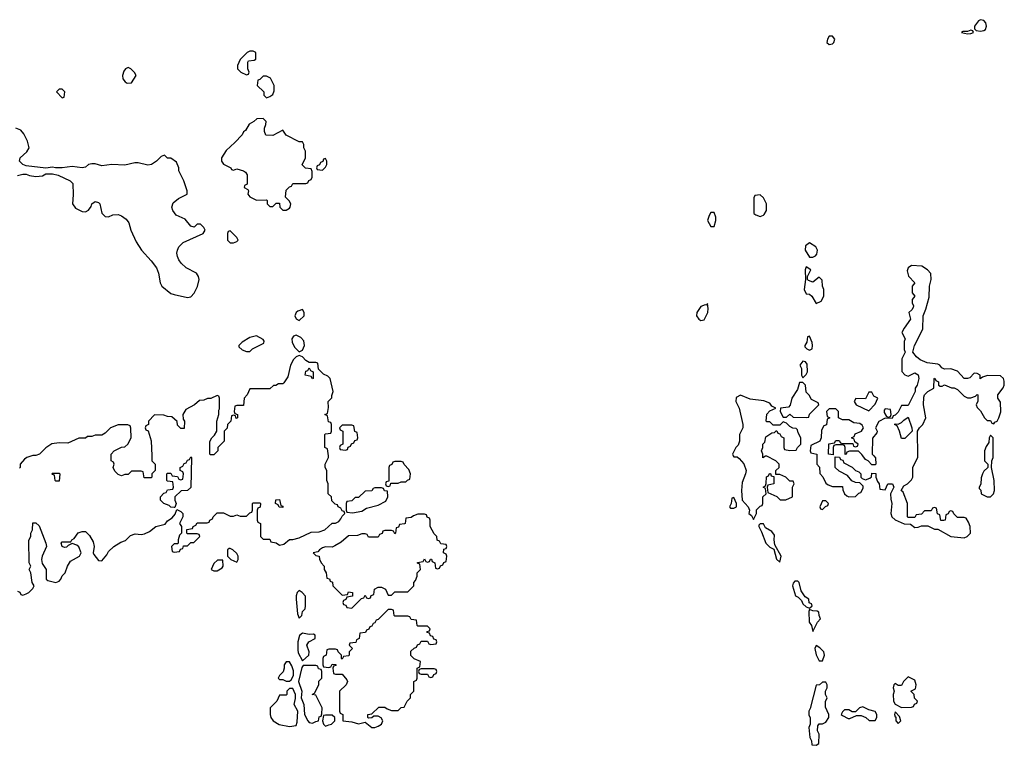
# Model space of a CAD drawing. Header units: inches. Extents: x 2106670 to 2322961, y 36024 to 224899.
# Tile 35 of 256: x 2152731 to 2158714, y 118242 to 122649. Entities that reach past the tile are written whole.
import ezdxf

# ---------------------------------------------------------------- set-up
doc = ezdxf.new("R2010")
doc.units = ezdxf.units.IN
doc.header["$MEASUREMENT"] = 0
doc.layers.add('C1151', color=7, linetype='Continuous')
doc.layers.add('C1152', color=7, linetype='Continuous')

msp = doc.modelspace()

# ---------------------------------------------------------------- linework, layer by layer
at = {"layer": 'C1151', "color": 5, "elevation": 60}
for points in [[(2152718, 119178), (2152732.7, 119172.7), (2152738, 119158), (2152750, 119154), (2152770, 119162), (2152786, 119170), (2152810, 119194), (2152818, 119210), (2152806, 119230), (2152798, 119290), (2152788, 119310), (2152798, 119330), (2152788, 119350), (2152787.3, 119487.3), (2152798, 119510), (2152798, 119530), (2152808, 119550), (2152810, 119594), (2152830, 119594), (2152850, 119574), (2152890.7, 119470), (2152893, 119450), (2152866.8, 119390), (2152862.8, 119370), (2152866.8, 119346.8), (2152891.3, 119310), (2152892, 119250), (2152902.8, 119242.8), (2152950, 119231.3), (2152970, 119238), (2152982, 119250), (2152989.1, 119270.9), (2153008, 119290), (2153022, 119330), (2153040.2, 119359.8), (2153095.3, 119390), (2153104, 119410), (2153090, 119448), (2153078, 119458), (2153050, 119468), (2153024.7, 119455.3), (2153015.3, 119444.7), (2153003.1, 119443.1), (2152988.7, 119450), (2152984, 119470), (2152990, 119478), (2153042, 119478), (2153048, 119490), (2153061.2, 119498.8), (2153087.2, 119532.8), (2153110, 119540.7), (2153130, 119541), (2153155.2, 119515.2), (2153178, 119478), (2153184, 119450), (2153177.1, 119410), (2153181.1, 119401.1), (2153210, 119364.7), (2153230, 119362), (2153260.7, 119399.3), (2153270, 119418), (2153304, 119450), (2153344.7, 119475.3), (2153373.6, 119486.4), (2153404, 119516), (2153433.6, 119526.4), (2153470, 119522.8), (2153490, 119526), (2153520.1, 119539.9), (2153558, 119570), (2153615.1, 119584.9), (2153630, 119604.7), (2153657.2, 119622.8), (2153675.3, 119644.7), (2153686, 119674), (2153710, 119662), (2153722, 119650), (2153722, 119630), (2153702, 119590), (2153714, 119570), (2153714, 119530), (2153702, 119518), (2153694, 119490), (2153694, 119470), (2153690, 119466), (2153670, 119466), (2153654, 119450), (2153658, 119418), (2153670, 119414), (2153702, 119418), (2153707.3, 119432.7), (2153722, 119438), (2153727.3, 119452.7), (2153750, 119454), (2153770, 119474), (2153790, 119474), (2153826, 119510), (2153822, 119522), (2153810, 119526), (2153750, 119526), (2153746, 119530), (2153747.3, 119552.7), (2153782, 119558), (2153786, 119570), (2153802, 119578), (2153810, 119594), (2153870, 119594), (2153882, 119598), (2153886, 119610), (2153902, 119618), (2153906, 119630), (2153930, 119654), (2153970, 119654), (2154010, 119634), (2154030, 119634), (2154050, 119642), (2154070, 119634), (2154110, 119634), (2154130, 119654), (2154142, 119658), (2154146, 119670), (2154146, 119710), (2154150, 119714), (2154190, 119714), (2154194, 119710), (2154192.7, 119687.3), (2154178, 119682), (2154174, 119670), (2154174, 119610), (2154178, 119598), (2154194, 119590), (2154194, 119510), (2154210, 119494), (2154250, 119494), (2154258, 119478), (2154290, 119472), (2154310, 119458), (2154336.4, 119463.6), (2154370, 119492), (2154390, 119491.3), (2154430, 119502), (2154503.1, 119536.9), (2154550, 119538), (2154586, 119550), (2154629.1, 119590.9), (2154650, 119592), (2154670, 119602), (2154683.1, 119616.9), (2154690, 119634), (2154706, 119650), (2154702, 119662), (2154690, 119666), (2154682, 119682), (2154666, 119690), (2154662, 119702), (2154647.3, 119707.3), (2154627.3, 119727.3), (2154626, 119750), (2154606, 119770), (2154606, 119830), (2154598, 119850), (2154598, 119910), (2154588, 119930), (2154588, 119950), (2154608, 119990), (2154606.8, 120000)], [(2152804, 120000), (2152774, 119990), (2152759.6, 119980.4), (2152734, 119950), (2152734, 119930), (2152730, 119926)], [(2153533.2, 120000), (2153534, 119970), (2153554, 119950), (2153554, 119910), (2153534, 119890), (2153534, 119870), (2153530, 119866), (2153487.3, 119867.3), (2153482, 119902), (2153470, 119906), (2153410, 119906), (2153390, 119886), (2153370, 119886), (2153350, 119878), (2153330, 119886), (2153310, 119906), (2153298, 119930), (2153306, 119950), (2153302, 119962), (2153286, 119970), (2153286, 120000)], [(2157067, 120000), (2157070, 119994), (2157090, 119994), (2157103.6, 119983.6), (2157131, 119951), (2157144.7, 119910), (2157142, 119890), (2157122, 119838), (2157118, 119790), (2157122, 119730), (2157158, 119690), (2157164.7, 119670), (2157162, 119650), (2157176.9, 119636.9), (2157190, 119614), (2157208, 119650), (2157208.4, 119671.6), (2157230, 119694), (2157242, 119698), (2157246, 119710), (2157246, 119750), (2157266, 119770), (2157262, 119802), (2157248, 119810), (2157262, 119818), (2157267.3, 119832.7), (2157268.4, 119871.6), (2157282, 119878), (2157287.3, 119892.7), (2157292.7, 119892.7), (2157298, 119878), (2157314, 119874), (2157314, 119830), (2157278, 119822), (2157274, 119810), (2157278, 119778), (2157332.7, 119752.7), (2157352.7, 119732.7), (2157387.3, 119732.7), (2157426, 119750), (2157426, 119810), (2157438, 119830), (2157430, 119846), (2157410, 119846), (2157386, 119870), (2157350, 119886), (2157326, 119886), (2157326, 119910), (2157346, 119930), (2157346, 119950), (2157326, 119970), (2157270, 119998), (2157262, 119998), (2157247.3, 119987.3), (2157246.6, 120000)], [(2157574, 120000), (2157574, 119950), (2157591.6, 119931.6), (2157592.7, 119892.7), (2157611.6, 119871.6), (2157630, 119834), (2157643.6, 119823.6), (2157670, 119814), (2157730, 119814), (2157732.7, 119792.7), (2157742, 119770), (2157756.9, 119756.9), (2157770, 119751.3), (2157810, 119752), (2157830, 119774), (2157842, 119778), (2157856.4, 119803.6), (2157856.4, 119816.4), (2157836.4, 119836.4), (2157810, 119838), (2157787.3, 119847.3), (2157760.4, 119880.4), (2157710, 119906), (2157686, 119930), (2157686, 119994), (2157712.7, 119992.7), (2157718, 119978), (2157732.7, 119972.7), (2157738, 119958), (2157790, 119932), (2157810, 119911.3), (2157830, 119902), (2157842, 119890), (2157842, 119870), (2157850, 119862), (2157870, 119854), (2157896.4, 119863.6), (2157907.3, 119872.7), (2157910, 119894), (2157932.7, 119892.7), (2157934, 119870), (2157943.6, 119843.6), (2157954, 119830), (2157958, 119798), (2157990, 119794), (2158006, 119830), (2158034, 119830), (2158042, 119810), (2158022, 119770), (2158023.6, 119736.4), (2158031.3, 119710), (2158024.7, 119650), (2158031.3, 119630), (2158050, 119611.3), (2158106.4, 119586.4), (2158144.7, 119584.7), (2158170, 119564.7), (2158190, 119566), (2158210, 119574), (2158250, 119574), (2158290, 119554), (2158310, 119554), (2158390, 119511), (2158470, 119502.8), (2158488, 119510), (2158508, 119530), (2158506, 119570), (2158496.4, 119596.4), (2158482, 119622), (2158470, 119626), (2158430, 119626), (2158407.3, 119647.3), (2158402, 119662), (2158390, 119666), (2158378, 119662), (2158372.7, 119647.3), (2158358, 119642), (2158354, 119610), (2158347.3, 119607.3), (2158327.3, 119607.3), (2158322, 119642), (2158307.3, 119647.3), (2158302, 119682), (2158290, 119686), (2158278, 119682), (2158270, 119666), (2158230, 119666), (2158210, 119646), (2158178, 119642), (2158170, 119626), (2158130, 119626), (2158126, 119630), (2158126, 119710), (2158099, 119779), (2158088, 119790), (2158103.1, 119816.9), (2158126, 119830), (2158150, 119854), (2158158, 119870), (2158158, 119930), (2158188.4, 119991.6), (2158188.3, 120000)], [(2157921.1, 120000), (2157932, 119988), (2157934, 119950), (2157930, 119946), (2157910, 119946), (2157886, 119970), (2157870, 119978), (2157854.4, 120000)], [(2158594, 120000), (2158594, 119970), (2158614, 119950), (2158614, 119930), (2158590, 119906), (2158582, 119890), (2158572.7, 119867.3), (2158571.6, 119828.4), (2158562, 119810), (2158562, 119802), (2158571.6, 119791.6), (2158574, 119770), (2158610, 119751.3), (2158630, 119751.3), (2158648.7, 119770), (2158654, 119790), (2158653.2, 119850), (2158635.3, 119930), (2158638, 119970), (2158646, 119990), (2158646, 120000)]]:
    msp.add_lwpolyline(points, dxfattribs=at)
for points in [[(2153670, 119686), (2153650, 119688), (2153639, 119699), (2153606, 119710), (2153586, 119730), (2153586, 119750), (2153607.3, 119772.7), (2153622, 119778), (2153630, 119794), (2153662, 119798), (2153666, 119810), (2153662, 119842), (2153630, 119846), (2153626, 119850), (2153626, 119890), (2153630, 119894), (2153650, 119894), (2153658, 119878), (2153690, 119874), (2153698, 119858), (2153710, 119854), (2153722, 119858), (2153726, 119890), (2153722, 119902), (2153706, 119910), (2153706, 119930), (2153722, 119938), (2153730, 119954), (2153742, 119958), (2153750, 119974), (2153762, 119978), (2153770, 119994), (2153774, 119990), (2153771.6, 119808.4), (2153751.3, 119788.7), (2153712, 119788), (2153674, 119750), (2153674, 119730), (2153682, 119710), (2153674, 119686)], [(2155050, 119966), (2155010, 119966), (2154998, 119962), (2154992.7, 119947.3), (2154978, 119942), (2154974, 119930), (2154974, 119846), (2154958, 119842), (2154954, 119830), (2154958, 119818), (2154970, 119814), (2154982, 119818), (2154986, 119834), (2155030, 119834), (2155050, 119842), (2155078, 119842), (2155087.3, 119852.7), (2155102, 119858), (2155106, 119890), (2155096.4, 119916.4), (2155067.3, 119947.3), (2155062, 119962)], [(2152950, 119846), (2152946, 119850), (2152942, 119882), (2152930, 119886), (2152926, 119890), (2152930, 119894), (2152970, 119894), (2152974, 119890), (2152970, 119846)], [(2154930, 119806), (2154890, 119806), (2154878, 119802), (2154871.6, 119788.4), (2154830, 119786), (2154790, 119746), (2154770, 119746), (2154750, 119726), (2154718, 119722), (2154714, 119710), (2154714, 119670), (2154718, 119658), (2154754, 119654), (2154810, 119664.7), (2154838, 119682), (2154910, 119700.7), (2154955.1, 119724.9), (2154968.7, 119750), (2154966, 119786), (2154948.4, 119788.4), (2154942, 119802)], [(2154330, 119686), (2154307.3, 119687.3), (2154302, 119702), (2154286, 119710), (2154287.3, 119732.7), (2154310, 119734), (2154318, 119698), (2154330, 119694)], [(2157070, 119746), (2157058, 119742), (2157054, 119710), (2157044.7, 119690), (2157050, 119682), (2157070, 119682), (2157086, 119690), (2157086, 119710)], [(2157630, 119726), (2157610, 119726), (2157594, 119690), (2157598, 119678), (2157610, 119674), (2157627.3, 119692.7), (2157642, 119698), (2157646, 119710)], [(2155190, 119646), (2155150, 119646), (2155123.6, 119636.4), (2155110, 119626), (2155078, 119622), (2155074, 119590), (2155070, 119586), (2155038, 119582), (2155032.7, 119567.3), (2155018, 119562), (2155014, 119530), (2155010, 119526), (2155002, 119542), (2154990, 119546), (2154950, 119546), (2154938, 119542), (2154932.7, 119527.3), (2154918, 119522), (2154910, 119506), (2154850, 119506), (2154842, 119522), (2154830, 119526), (2154810, 119526), (2154783.6, 119516.4), (2154730, 119513.2), (2154684.9, 119475.1), (2154646.4, 119453.6), (2154630, 119446), (2154590, 119448), (2154570, 119442), (2154552, 119430), (2154543.6, 119416.4), (2154514, 119410), (2154530, 119394), (2154551.6, 119391.6), (2154552.7, 119372.7), (2154562, 119350), (2154582, 119330), (2154582, 119310), (2154594, 119290), (2154598, 119258), (2154612.7, 119252.7), (2154618, 119238), (2154632.7, 119232.7), (2154634, 119210), (2154690, 119154), (2154722, 119158), (2154730, 119174), (2154754, 119170), (2154752.7, 119147.3), (2154718, 119142), (2154712.7, 119127.3), (2154698, 119122), (2154694, 119110), (2154698, 119098), (2154712.7, 119092.7), (2154718, 119078), (2154750, 119074), (2154807.3, 119132.7), (2154822, 119138), (2154830, 119154), (2154838, 119138), (2154850, 119134), (2154862, 119138), (2154867.3, 119152.7), (2154882, 119158), (2154886, 119190), (2154910, 119202), (2154930, 119202), (2154954, 119190), (2154970, 119154), (2154990, 119154), (2155010, 119174), (2155090, 119174), (2155126, 119210), (2155126, 119230), (2155136.4, 119243.6), (2155146, 119270), (2155146, 119290), (2155166, 119310), (2155162, 119342), (2155147.3, 119347.3), (2155147.3, 119352.7), (2155182, 119358), (2155190, 119374), (2155198, 119358), (2155210, 119354), (2155222, 119358), (2155227.3, 119372.7), (2155232.7, 119372.7), (2155238, 119358), (2155254, 119350), (2155258, 119318), (2155270, 119314), (2155282, 119318), (2155287.3, 119332.7), (2155302, 119338), (2155307.3, 119352.7), (2155322, 119358), (2155326, 119390), (2155322, 119402), (2155306, 119410), (2155307.3, 119432.7), (2155322, 119438), (2155326, 119450), (2155322, 119462), (2155290, 119466), (2155282, 119482), (2155267.3, 119487.3), (2155266, 119510), (2155250, 119526), (2155226, 119570), (2155226, 119610), (2155222, 119622), (2155207.3, 119627.3), (2155202, 119642)], [(2157250, 119586), (2157230, 119586), (2157222, 119578), (2157222, 119570), (2157238.8, 119538.8), (2157264.7, 119470), (2157290, 119444.7), (2157314, 119434), (2157330, 119372), (2157350, 119354), (2157358, 119390), (2157320.4, 119460.4), (2157315.3, 119490), (2157317.2, 119517.2), (2157300.4, 119540.4), (2157263.1, 119563.1)], [(2154010, 119438), (2154003.6, 119436.4), (2153994, 119430), (2153994, 119390), (2154014, 119370), (2154050, 119354), (2154058, 119370), (2154058, 119390), (2154050, 119406), (2154026, 119430)], [(2153932.7, 119367.3), (2153910, 119346), (2153894, 119310), (2153910, 119302), (2153930, 119302), (2153960.4, 119319.6), (2153968, 119330), (2153966, 119366)], [(2154430, 119182), (2154418, 119170), (2154411.3, 119150), (2154411, 119130), (2154419.6, 119039.6), (2154430, 119014), (2154446, 119030), (2154450, 119054), (2154466, 119070), (2154468, 119090), (2154467.3, 119147.3), (2154448, 119170)], [(2157459, 119239), (2157441, 119239), (2157430, 119226), (2157426.8, 119210), (2157446, 119150), (2157462, 119142), (2157482, 119122), (2157490, 119102), (2157510, 119082), (2157530, 119074), (2157546, 119090), (2157542, 119102), (2157528, 119108), (2157526, 119130), (2157503.1, 119143.1), (2157480.2, 119180.2), (2157468, 119230)], [(2154990, 119066), (2154970, 119066), (2154910, 119006), (2154898, 119002), (2154890, 118986), (2154878, 118982), (2154870, 118966), (2154858, 118962), (2154852.7, 118947.3), (2154838, 118942), (2154832.7, 118927.3), (2154798, 118922), (2154794, 118890), (2154778, 118882), (2154772.7, 118867.3), (2154738, 118862), (2154734, 118850), (2154754, 118830), (2154734, 118810), (2154734, 118790), (2154730, 118786), (2154698, 118782), (2154690, 118766), (2154686, 118770), (2154686, 118790), (2154666, 118810), (2154662, 118822), (2154650, 118826), (2154610, 118826), (2154598, 118822), (2154594, 118790), (2154578, 118782), (2154574, 118770), (2154574, 118730), (2154578, 118718), (2154610, 118714), (2154622, 118718), (2154630, 118734), (2154652.7, 118732.7), (2154652.7, 118727.3), (2154638, 118722), (2154634, 118710), (2154638, 118678), (2154650, 118674), (2154690, 118674), (2154719.6, 118639.6), (2154722, 118630), (2154714, 118610), (2154674, 118570), (2154674, 118450), (2154678, 118438), (2154694, 118430), (2154694, 118390), (2154750, 118384.7), (2154790, 118372), (2154830, 118382), (2154871, 118351), (2154890, 118350.8), (2154910, 118357.3), (2154929, 118370), (2154938, 118390), (2154928.4, 118408.4), (2154910, 118418), (2154882, 118418), (2154870, 118408), (2154850, 118406), (2154846, 118410), (2154846, 118430), (2154870, 118434), (2154912.7, 118472.7), (2154950, 118474), (2154963.6, 118463.6), (2154990, 118454), (2155030, 118454), (2155048.4, 118471.6), (2155067.3, 118472.7), (2155086, 118510), (2155106, 118530), (2155106, 118550), (2155126, 118570), (2155126, 118630), (2155142, 118638), (2155146, 118650), (2155146, 118710), (2155162, 118718), (2155166, 118750), (2155127.3, 118767.3), (2155107.3, 118787.3), (2155107.3, 118812.7), (2155127.3, 118832.7), (2155142, 118838), (2155147.3, 118852.7), (2155162, 118858), (2155170, 118874), (2155210, 118874), (2155218, 118858), (2155230, 118854), (2155262, 118858), (2155266, 118870), (2155262, 118882), (2155247.3, 118887.3), (2155242, 118902), (2155227.3, 118907.3), (2155222, 118922), (2155207.3, 118927.3), (2155207.3, 118932.7), (2155222, 118938), (2155226, 118950), (2155210, 118966), (2155150, 118966), (2155146, 118970), (2155142, 119002), (2155110, 119006), (2155102, 119022), (2155090, 119026), (2155010, 119026), (2155006, 119030), (2155002, 119062)], [(2157530, 119066), (2157525.4, 119054.6), (2157527.3, 118990), (2157542, 118970), (2157550, 118934), (2157578, 118990), (2157598, 119010), (2157588, 119030), (2157586, 119050), (2157576.4, 119056.4), (2157550, 119058)], [(2154450, 118922), (2154431.1, 118908.9), (2154421, 118870), (2154421.4, 118821.4), (2154424, 118804), (2154450, 118754), (2154488.7, 118790), (2154489, 118810), (2154475.3, 118850), (2154488.9, 118871.1), (2154526, 118890), (2154526, 118910), (2154516.4, 118916.4), (2154490, 118915.3)], [(2157570, 118848), (2157562.8, 118830), (2157570, 118792), (2157590, 118754), (2157610, 118754), (2157622, 118790), (2157618, 118810), (2157593.6, 118833.6)], [(2154370, 118748), (2154350, 118748), (2154338, 118730), (2154338, 118710), (2154331.6, 118688.4), (2154310, 118666), (2154302, 118650), (2154310, 118642), (2154330, 118642), (2154350, 118632), (2154370, 118632), (2154380.4, 118639.6), (2154394.6, 118665.4), (2154394.6, 118694.6), (2154384.7, 118724.7)], [(2154452.7, 118727.3), (2154445.4, 118714.6), (2154424.7, 118630), (2154444.7, 118570), (2154442, 118530), (2154458, 118490), (2154461, 118430), (2154481, 118390), (2154490, 118381), (2154510, 118376), (2154530, 118386), (2154546, 118390), (2154550, 118414), (2154562, 118418), (2154567.3, 118432.7), (2154568, 118470), (2154530, 118546), (2154508, 118550), (2154522, 118558), (2154548, 118610), (2154548, 118632), (2154566, 118650), (2154566, 118690), (2154562, 118702), (2154547.3, 118707.3), (2154542, 118722), (2154530, 118726)], [(2155250, 118706), (2155170, 118706), (2155158, 118702), (2155154, 118690), (2155158, 118678), (2155170, 118674), (2155210, 118674), (2155218, 118658), (2155230, 118654), (2155242, 118658), (2155247.3, 118672.7), (2155262, 118678), (2155266, 118690), (2155262, 118702)], [(2158130, 118658), (2158102, 118630), (2158090, 118606), (2158070, 118606), (2158050, 118618), (2158042, 118610), (2158038, 118590), (2158044.7, 118570), (2158038, 118550), (2158041, 118510), (2158050, 118492), (2158090, 118472), (2158150, 118474), (2158162, 118478), (2158167.3, 118492.7), (2158182, 118498), (2158186, 118510), (2158167.3, 118527.3), (2158166, 118550), (2158146, 118570), (2158174.6, 118585.4), (2158179, 118610), (2158170, 118638)], [(2154390, 118586), (2154370, 118586), (2154354, 118570), (2154354, 118550), (2154350, 118546), (2154310, 118546), (2154294, 118510), (2154252, 118470), (2154252, 118430), (2154258, 118410), (2154271.3, 118390), (2154307.5, 118367.5), (2154370, 118356), (2154410, 118362), (2154418, 118382), (2154422, 118450), (2154398, 118490), (2154406, 118526), (2154406, 118550)], [(2157630, 118626), (2157610, 118626), (2157591.6, 118608.4), (2157570, 118608), (2157535.3, 118464.7), (2157526, 118450), (2157526, 118426), (2157534, 118410), (2157534, 118370), (2157526, 118350), (2157532, 118290), (2157542, 118270), (2157545.4, 118245.4), (2157570, 118242), (2157587.3, 118252.7), (2157588, 118310), (2157578, 118330), (2157580.4, 118359.6), (2157588, 118372), (2157610, 118372), (2157630, 118382), (2157648, 118410), (2157648, 118430), (2157627.3, 118472.7), (2157627.3, 118507.3), (2157638, 118530), (2157628, 118550), (2157628.4, 118571.6), (2157638, 118590), (2157638, 118610)], [(2157854.6, 118474.6), (2157834, 118470), (2157810, 118446), (2157790, 118446), (2157770, 118458), (2157743.6, 118456.4), (2157730, 118446), (2157722, 118430), (2157730, 118422), (2157765.4, 118405.4), (2157774.6, 118405.4), (2157816.4, 118423.6), (2157843.6, 118423.6), (2157871.6, 118411.6), (2157892.7, 118392.7), (2157930, 118392), (2157939, 118410), (2157939, 118430), (2157930, 118448), (2157890, 118458)], [(2154630, 118426), (2154590, 118426), (2154578, 118422), (2154572, 118390), (2154578, 118370), (2154590, 118358), (2154610, 118366.8), (2154626, 118370), (2154646, 118390), (2154646, 118410)], [(2158050, 118446), (2158046, 118430), (2158050, 118414), (2158054, 118414), (2158054, 118390), (2158070, 118374), (2158086, 118390), (2158076.4, 118416.4)]]:
    msp.add_lwpolyline(points, close=True, dxfattribs=at)
at = {"layer": 'C1152', "color": 5, "elevation": 60}
for points in [[(2158570, 122648.7), (2158558, 122642), (2158532, 122610), (2158532.7, 122592.7), (2158543.6, 122583.6), (2158570, 122578.8), (2158590, 122582.8), (2158599, 122590), (2158606, 122610), (2158601.2, 122630), (2158590, 122644)], [(2157670, 122548.7), (2157650, 122548.7), (2157638.8, 122530), (2157636, 122510), (2157650, 122498.8), (2157670, 122502.8), (2157679, 122510), (2157684, 122530)], [(2158510, 122586), (2158490, 122578), (2158463.6, 122576.4), (2158454, 122570), (2158490, 122562), (2158510, 122564.7), (2158526, 122570), (2158522, 122582)], [(2154150, 122458), (2154130, 122458), (2154114, 122450), (2154070, 122406), (2154054, 122370), (2154054, 122350), (2154074, 122330), (2154110, 122314), (2154122, 122318), (2154126, 122330), (2154118, 122350), (2154118, 122390), (2154122, 122398), (2154156.4, 122403.6), (2154166, 122410), (2154166, 122450)], [(2153390, 122358), (2153374, 122350), (2153363.6, 122336.4), (2153356, 122310), (2153358, 122290), (2153371, 122271), (2153384, 122264), (2153410, 122264.7), (2153438, 122310), (2153428.4, 122328.4), (2153406, 122350)], [(2154230, 122306), (2154210, 122306), (2154190, 122286), (2154178, 122282), (2154174, 122250), (2154214, 122210), (2154214, 122190), (2154230, 122174), (2154250, 122182), (2154270, 122194), (2154276.4, 122216.4), (2154278, 122250), (2154254.6, 122294.6)], [(2152990, 122226), (2152970, 122226), (2152954, 122210), (2152990, 122174), (2153002, 122178), (2153006, 122210)], [(2154210, 122048), (2154172.7, 122047.3), (2154154, 122030), (2154125.4, 122014.6), (2154103.6, 121976.4), (2154091.6, 121968.4), (2154082, 121950), (2154038, 121902), (2153984.7, 121855.3), (2153958, 121810), (2153958, 121790), (2153970, 121772), (2154014, 121750), (2154018, 121738), (2154030, 121734), (2154050, 121742), (2154091.1, 121731.1), (2154103.6, 121723.6), (2154112.7, 121707.3), (2154114, 121650), (2154098, 121642), (2154094, 121630), (2154118, 121618), (2154122, 121610), (2154118, 121590), (2154130, 121572), (2154170, 121552), (2154230, 121554), (2154234, 121550), (2154234, 121530), (2154250, 121514), (2154270, 121514), (2154290, 121534), (2154310, 121534), (2154312, 121510), (2154330, 121492), (2154350, 121492), (2154370, 121504.7), (2154375.3, 121510), (2154378, 121530), (2154368.4, 121548.4), (2154346, 121570), (2154350, 121614), (2154370, 121634), (2154382, 121638), (2154390, 121654), (2154470, 121654), (2154482, 121658), (2154487.3, 121672.7), (2154502, 121678), (2154507.3, 121692.7), (2154507.3, 121727.3), (2154502, 121742), (2154468, 121748), (2154448, 121768), (2154468, 121810), (2154468, 121850), (2154458, 121870), (2154458, 121890), (2154450, 121906), (2154430, 121906), (2154350, 121948), (2154330, 121978), (2154270, 121946), (2154227.3, 121947.3), (2154218, 121970), (2154218, 121990), (2154227.3, 122012.7), (2154228, 122030)], [(2154590, 121806), (2154578, 121802), (2154572.7, 121787.3), (2154558, 121782), (2154552.7, 121767.3), (2154538, 121762), (2154534, 121750), (2154538, 121738), (2154570, 121734), (2154590, 121754), (2154598, 121770), (2154598, 121790)], [(2157230, 121586), (2157198, 121582), (2157192.7, 121567.3), (2157192.7, 121472.7), (2157203.6, 121463.6), (2157230, 121454), (2157250, 121462), (2157255.3, 121464.7), (2157268, 121490), (2157268, 121530), (2157250, 121566)], [(2156950, 121478), (2156930, 121478), (2156919.8, 121460.2), (2156911.3, 121430), (2156930, 121392), (2156950, 121392), (2156961.2, 121430), (2156961.2, 121450)], [(2154010, 121366), (2153998, 121362), (2153994, 121350), (2153994, 121310), (2154010, 121294), (2154030, 121294), (2154050, 121302), (2154058, 121310), (2154050, 121326)], [(2157530, 121293.2), (2157505.2, 121274.8), (2157504.9, 121250), (2157530, 121206), (2157550, 121206.8), (2157566, 121214), (2157575.1, 121224.9), (2157579, 121250), (2157568.7, 121270)], [(2157510, 121148), (2157504, 121130), (2157506.8, 121070), (2157498.8, 121010), (2157510, 120984.7), (2157530, 120981), (2157544.7, 120970), (2157570, 120924.7), (2157600.2, 120939.8), (2157617.2, 120970), (2157617.2, 121010), (2157608.7, 121031.3), (2157607.3, 121067.3), (2157590, 121086), (2157550, 121055.3), (2157524, 121064), (2157518, 121070), (2157518, 121090), (2157538, 121130)], [(2156910, 120926), (2156904.7, 120915.3), (2156897.2, 120917.2), (2156870, 120906), (2156846, 120870), (2156843.8, 120850), (2156857.3, 120830), (2156870, 120822.4), (2156890, 120826.4), (2156911.5, 120870), (2156914, 120894)], [(2154450, 120888), (2154422, 120878), (2154412, 120870), (2154402, 120850), (2154411.6, 120831.6), (2154430, 120822), (2154459, 120850), (2154459, 120870)], [(2154170, 120728), (2154130, 120719), (2154082, 120690), (2154062, 120670), (2154062, 120662), (2154083.6, 120643.6), (2154110, 120634), (2154130, 120634), (2154146, 120650), (2154215.3, 120684.7), (2154216.4, 120696.4), (2154210, 120706)], [(2154410, 120733.2), (2154394, 120726), (2154384, 120710), (2154387.3, 120690), (2154400.3, 120660.3), (2154430, 120631.3), (2154450, 120642), (2154460.9, 120670), (2154457.6, 120697.6), (2154438.7, 120718.7)], [(2157530, 120726), (2157518, 120722), (2157514, 120690), (2157502, 120670), (2157502, 120662), (2157514, 120650), (2157530, 120642), (2157546, 120650), (2157548, 120670), (2157547.3, 120687.3)], [(2157490, 120575.3), (2157472, 120550), (2157482, 120530), (2157482, 120490), (2157490, 120474), (2157510, 120494), (2157518, 120510), (2157516.4, 120556.4), (2157506, 120570)], [(2154510, 120468), (2154502, 120482), (2154466, 120490), (2154470, 120514), (2154482, 120518), (2154490, 120534), (2154498, 120518), (2154514, 120510), (2154514, 120470)], [(2157490, 120446), (2157470, 120446), (2157458, 120402), (2157422.8, 120350), (2157412.7, 120307.3), (2157403.6, 120296.4), (2157354, 120290), (2157352, 120270), (2157370, 120234), (2157390, 120234), (2157410, 120254), (2157430, 120234), (2157510, 120232), (2157526, 120234), (2157530, 120254), (2157586, 120310), (2157582, 120322), (2157543.1, 120343.1), (2157528.4, 120368.4), (2157510, 120386), (2157506, 120430)], [(2157910, 120386), (2157890, 120386), (2157870, 120346), (2157812.7, 120347.3), (2157802, 120330), (2157814, 120310), (2157890, 120274), (2157930, 120314), (2157946, 120350), (2157922, 120362)], [(2157990, 120286), (2157983.6, 120276.4), (2157983.6, 120263.6), (2157998, 120238), (2158010, 120234), (2158022, 120238), (2158026, 120250), (2158022, 120282)], [(2158090, 120106), (2158078, 120150), (2158062, 120182), (2158046, 120190), (2158050, 120194), (2158070, 120192), (2158090, 120202), (2158103.1, 120216.9), (2158130, 120234), (2158152, 120170), (2158154, 120150), (2158110, 120106)], [(2154750, 120186), (2154690, 120186), (2154674, 120170), (2154678, 120158), (2154694, 120150), (2154694, 120070), (2154678, 120062), (2154674, 120050), (2154678, 120038), (2154710, 120034), (2154722, 120038), (2154727.3, 120052.7), (2154742, 120058), (2154747.3, 120072.7), (2154762, 120078), (2154767.3, 120092.7), (2154782, 120098), (2154786, 120110), (2154782, 120142), (2154767.3, 120147.3), (2154762, 120182)]]:
    msp.add_lwpolyline(points, close=True, dxfattribs=at)
for points in [[(2152717.5, 121702.5), (2152750, 121711.3), (2152770, 121711.3), (2152790, 121702.8), (2152830, 121697.3), (2152870, 121700.7), (2152890, 121712), (2152930, 121712), (2152964.5, 121704.5), (2153038, 121670), (2153054.2, 121654.2), (2153055.5, 121584.5), (2153050.9, 121530.9), (2153070, 121504.7), (2153110, 121484.7), (2153130, 121482), (2153150, 121492), (2153165.2, 121514.8), (2153170, 121531.3), (2153190, 121544.7), (2153210, 121538), (2153218, 121530), (2153230, 121474), (2153250, 121454), (2153270, 121452), (2153296.4, 121463.6), (2153330, 121466), (2153350, 121458), (2153378, 121438), (2153394.4, 121414.4), (2153406, 121370), (2153438.8, 121298.8), (2153471.3, 121250), (2153530, 121184.7), (2153561.4, 121141.4), (2153574, 121110), (2153584, 121050), (2153594.8, 121030), (2153650, 120986.8), (2153670, 120978.8), (2153750, 120961), (2153770, 120964.7), (2153792.1, 120987.9), (2153811.5, 121028.5), (2153820.7, 121070), (2153818.4, 121090), (2153805.2, 121110), (2153742.7, 121142.7), (2153713.2, 121170), (2153697.2, 121190), (2153689.2, 121210), (2153685.2, 121230), (2153689.2, 121250), (2153699, 121270), (2153723.7, 121296.3), (2153846, 121350), (2153858, 121370), (2153850, 121386), (2153830, 121406), (2153810, 121406), (2153791.1, 121388.9), (2153770, 121395.3), (2153737.5, 121437.5), (2153682.4, 121462.4), (2153660.9, 121490), (2153655.1, 121510), (2153663.6, 121536.4), (2153696.6, 121563.4), (2153748, 121590), (2153748.7, 121610), (2153729, 121670), (2153699, 121730), (2153697.2, 121750), (2153684, 121784), (2153650, 121808), (2153630, 121808), (2153610, 121826), (2153590, 121818), (2153562, 121790), (2153532, 121770), (2153510, 121766), (2153450, 121779), (2153430, 121779), (2153370, 121766), (2153290, 121769), (2153230, 121761.2), (2153190, 121773.2), (2153170, 121773.2), (2153150, 121769.2), (2153130, 121753.2), (2153110, 121749.2), (2153050, 121757.2), (2152989.1, 121749.1), (2152948.7, 121748.7), (2152930, 121754), (2152890, 121748), (2152770, 121762), (2152749.1, 121769.1), (2152729, 121790), (2152734, 121810), (2152774.8, 121845.2), (2152789, 121870), (2152779, 121910), (2152756, 121956), (2152737.2, 121977.2), (2152708, 121990)], [(2158188.3, 120000), (2158186, 120150), (2158198, 120170), (2158218, 120190), (2158238, 120230), (2158222, 120310), (2158224, 120356), (2158228.7, 120371.3), (2158248.9, 120391.1), (2158286, 120410), (2158288, 120470), (2158291.6, 120471.6), (2158298, 120458), (2158314, 120450), (2158314, 120430), (2158323.6, 120423.6), (2158336.4, 120423.6), (2158350, 120432), (2158392.7, 120412.7), (2158410, 120412), (2158430, 120402), (2158470, 120362), (2158490, 120352), (2158510, 120352), (2158538, 120362), (2158548.4, 120371.6), (2158554, 120370), (2158552.7, 120332.7), (2158542, 120310), (2158550, 120294), (2158570, 120274), (2158594, 120230), (2158610, 120214), (2158630, 120214), (2158638, 120198), (2158650, 120194), (2158656.4, 120203.6), (2158670, 120211.3), (2158681.2, 120230), (2158691.9, 120268.1), (2158690, 120326), (2158675.3, 120350), (2158675.3, 120370), (2158707.7, 120412.3), (2158714, 120430), (2158713.6, 120453.6), (2158709.2, 120470), (2158690, 120486), (2158612.7, 120487.3), (2158582, 120478), (2158568, 120468), (2158568, 120490), (2158550, 120499), (2158530, 120502), (2158505.4, 120474.6), (2158490, 120468.7), (2158470, 120468.7), (2158430, 120514), (2158390, 120528), (2158350, 120526), (2158334, 120534), (2158322, 120550), (2158310, 120557.2), (2158244.5, 120564.5), (2158202.7, 120582.7), (2158180.9, 120600.9), (2158158, 120630), (2158169, 120671), (2158219.5, 120770), (2158221.2, 120850), (2158237.2, 120890), (2158257, 120963), (2158259.5, 121030), (2158269, 121070), (2158268, 121108), (2158248, 121130), (2158212.7, 121152.7), (2158150, 121156), (2158130, 121142), (2158123.5, 121123.5), (2158131, 121091), (2158171.1, 121051.1), (2158154, 121030), (2158154, 120990), (2158171, 120970), (2158154, 120950), (2158154, 120930), (2158162, 120910), (2158159.6, 120900.4), (2158152.7, 120887.3), (2158134, 120870), (2158144.7, 120830), (2158104.5, 120775.5), (2158091.3, 120750), (2158112, 120710), (2158106, 120694), (2158104.7, 120670), (2158105.4, 120645.4), (2158112, 120630), (2158092, 120590), (2158091.6, 120511.6), (2158110, 120492), (2158130, 120484.7), (2158170, 120504.7), (2158190, 120492), (2158194.8, 120470), (2158184.7, 120430), (2158172, 120410), (2158172, 120390), (2158130, 120306), (2158090, 120306), (2158070, 120266), (2158050, 120246), (2158038, 120242), (2158032.7, 120227.3), (2157990, 120228), (2157951.3, 120208.7), (2157932, 120170), (2157942, 120150), (2157939.6, 120140.4), (2157912.7, 120107.3), (2157912, 120010), (2157921.1, 120000)], [(2154606.8, 120000), (2154602, 120042), (2154586, 120050), (2154586, 120130), (2154590, 120134), (2154622, 120138), (2154626, 120150), (2154626, 120190), (2154622, 120202), (2154607.3, 120207.3), (2154602, 120242), (2154586, 120250), (2154602, 120258), (2154607.3, 120292.7), (2154606, 120330), (2154627.3, 120352.7), (2154627.3, 120367.3), (2154635.3, 120390), (2154618, 120470), (2154603.1, 120483.1), (2154576.4, 120496.4), (2154547.3, 120527.3), (2154542, 120562), (2154530, 120566), (2154490, 120566), (2154470, 120578), (2154450, 120602), (2154430, 120608.7), (2154410, 120602), (2154394.4, 120585.6), (2154376, 120550), (2154359.6, 120480.4), (2154336.9, 120443.1), (2154330, 120438), (2154303.6, 120436.4), (2154287.3, 120427.3), (2154272.7, 120427.3), (2154250, 120406), (2154130, 120406), (2154114, 120370), (2154094, 120350), (2154090, 120306), (2154050, 120306), (2154038, 120302), (2154034, 120270), (2154038, 120258), (2154054, 120250), (2154054, 120230), (2154047.3, 120227.3), (2154042, 120242), (2154030, 120246), (2154018, 120242), (2154014, 120210), (2153994, 120190), (2153992.7, 120167.3), (2153974, 120150), (2153974, 120090), (2153934, 120050), (2153934, 120030), (2153910, 120006), (2153890, 120006), (2153886, 120010), (2153887.3, 120087.3), (2153898, 120110), (2153915.3, 120124.7), (2153928, 120150), (2153928, 120210), (2153942, 120250), (2153942, 120278), (2153946, 120286), (2153946, 120350), (2153942, 120362), (2153930, 120366), (2153891.6, 120348.4), (2153872.7, 120347.3), (2153850, 120338), (2153823.6, 120336.4), (2153794, 120310), (2153739.6, 120280.4), (2153722, 120250), (2153723.6, 120223.6), (2153732, 120210), (2153730, 120166), (2153710, 120166), (2153690, 120186), (2153688, 120208), (2153656.4, 120236.4), (2153630, 120238), (2153607.3, 120247.3), (2153550, 120248), (2153514, 120210), (2153514, 120190), (2153498, 120182), (2153494, 120170), (2153498, 120158), (2153511.6, 120151.6), (2153530.9, 120090.9), (2153533.2, 120000)], [(2157246.6, 120000), (2157246, 120010), (2157238, 120030), (2157246, 120050), (2157246, 120070), (2157258, 120082), (2157264, 120116), (2157300.4, 120139.6), (2157318, 120142), (2157327.3, 120152.7), (2157332.7, 120152.7), (2157338, 120138), (2157350, 120134), (2157358, 120118), (2157374, 120110), (2157374, 120050), (2157378, 120038), (2157410, 120032), (2157450, 120034), (2157458, 120050), (2157478, 120070), (2157478, 120110), (2157460.4, 120140.4), (2157458, 120158), (2157450, 120166), (2157428.4, 120168.4), (2157410, 120178), (2157390, 120198), (2157370, 120206), (2157350, 120186), (2157310, 120186), (2157290, 120206), (2157270, 120206), (2157266, 120210), (2157270, 120254), (2157290, 120274), (2157326, 120290), (2157301.2, 120301.2), (2157290, 120319), (2157253.4, 120333.4), (2157170, 120344.5), (2157110, 120369.2), (2157085.5, 120354.5), (2157082, 120330), (2157102, 120290), (2157124.7, 120190), (2157124.7, 120170), (2157104.7, 120130), (2157104.7, 120090), (2157096, 120064), (2157082, 120050), (2157062, 120010), (2157067, 120000)], [(2157854.4, 120000), (2157848.4, 120008.4), (2157827.3, 120027.3), (2157772.7, 120027.3), (2157758, 120022), (2157754, 120010), (2157747.3, 120007.3), (2157746, 120050), (2157742, 120062), (2157730, 120066), (2157690, 120066), (2157678, 120062), (2157674, 120050), (2157674, 120006), (2157646, 120010), (2157647.3, 120072.7), (2157682, 120078), (2157690, 120094), (2157710, 120094), (2157718, 120078), (2157730, 120074), (2157794, 120074), (2157798, 120058), (2157810, 120054), (2157822, 120058), (2157826, 120070), (2157806, 120086), (2157802, 120102), (2157786, 120110), (2157802, 120118), (2157807.3, 120132.7), (2157846, 120150), (2157858, 120170), (2157850, 120186), (2157836.4, 120196.4), (2157800.4, 120200.4), (2157770, 120218), (2157730, 120218), (2157706, 120230), (2157706, 120270), (2157690, 120286), (2157650, 120286), (2157634, 120270), (2157638, 120238), (2157654, 120230), (2157638, 120222), (2157632.7, 120187.3), (2157618, 120182), (2157603.6, 120156.4), (2157602, 120110), (2157594, 120090), (2157538, 120062), (2157534, 120030), (2157538, 120018), (2157574, 120010), (2157574, 120000)], [(2153286, 120000), (2153286, 120010), (2153306, 120030), (2153350, 120052), (2153370, 120054), (2153388.4, 120071.6), (2153408, 120110), (2153407.3, 120167.3), (2153402, 120182), (2153387.3, 120187.3), (2153330, 120188), (2153282, 120170), (2153250, 120138), (2153230, 120126), (2153190, 120126), (2153170, 120118), (2153143.6, 120116.4), (2153130, 120108), (2153090, 120108), (2153023.6, 120076.4), (2152970, 120079), (2152926.8, 120073.2), (2152890, 120048.7), (2152850.9, 120009.1), (2152830, 120002), (2152810, 120002), (2152804, 120000)], [(2158646, 120000), (2158646, 120110), (2158630, 120126), (2158622, 120110), (2158619.6, 120080.4), (2158603.6, 120056.4), (2158594, 120030), (2158594, 120000)]]:
    msp.add_lwpolyline(points, dxfattribs=at)

doc.saveas('drawing.dxf')
